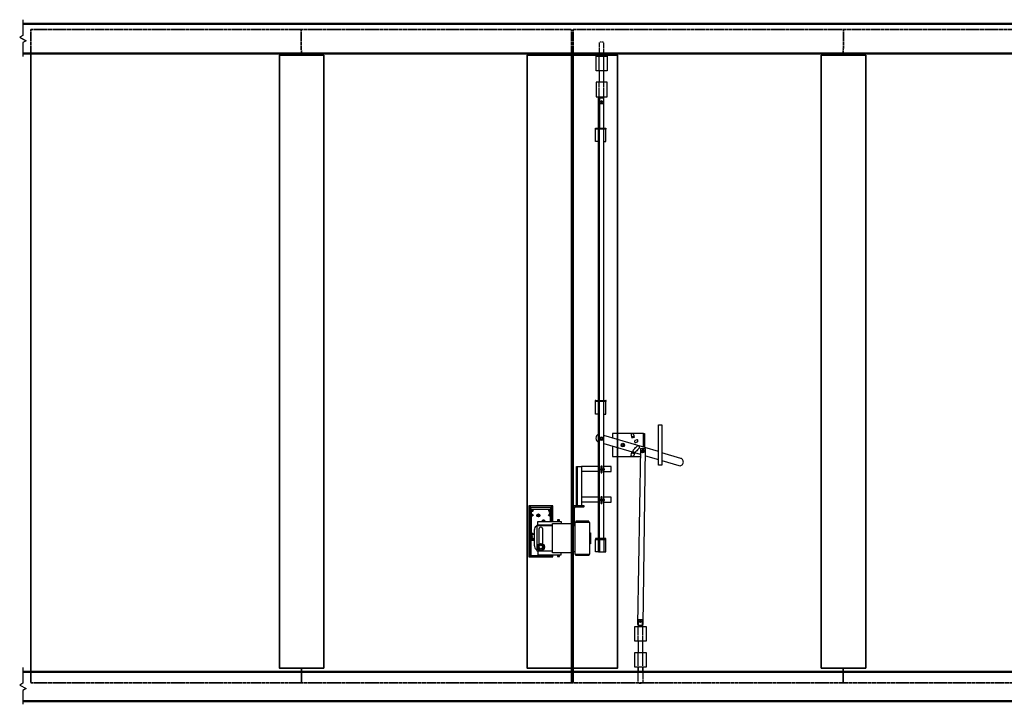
# Model space of a CAD drawing. Header units: inches. Extents: x -829 to 2226, y 10 to 4755.
# Tile 8 of 54: x 285 to 551, y 10 to 195. Entities that reach past the tile are written whole.
import ezdxf

# ---------------------------------------------------------------- set-up
doc = ezdxf.new("R2010")
doc.units = ezdxf.units.IN
doc.header["$LTSCALE"] = 0.5
doc.header["$MEASUREMENT"] = 0
doc.linetypes.add('DGN Style 2', pattern=[0.444281, 0.266568, -0.177712])
doc.linetypes.add('DGN Style 3', pattern=[0.621993, 0.444281, -0.177712])
doc.layers.add('G-ANNO-TEXT', color=7, linetype='Continuous', lineweight=35)
doc.layers.add('S-BEAM-PRIM', color=7, linetype='Continuous', lineweight=50)

msp = doc.modelspace()

# ---------------------------------------------------------------- linework, layer by layer
at = {"layer": 'G-ANNO-TEXT', "linetype": 'DGN Style 2'}
for p, q in [((288.09363, 192.03105), (434.12775, 192.03105)), ((288.09363, 185.53105), (288.09363, 192.03105)), ((361.1857, 185.53105), (361.11069, 192.03105)), ((434.12775, 185.53105), (434.12775, 192.03105)), ((434.60783, 192.03105), (580.64195, 192.03105)), ((434.60783, 185.53105), (434.60783, 192.03105)), ((507.54988, 185.53105), (507.62489, 192.03105)), ((288.09363, 18.52204), (288.09363, 15.52204)), ((361.1857, 18.52204), (361.1857, 15.52204)), ((434.12775, 18.52204), (434.12775, 15.52204)), ((434.60783, 18.52204), (434.60783, 15.52204)), ((507.54988, 18.52204), (507.54988, 15.52204))]:
    msp.add_line(p, q, dxfattribs=at)
at = {"layer": 'G-ANNO-TEXT', "linetype": 'DGN Style 3', "lineweight": 25}
for p, q in [((441.65534, 188.37156), (441.65534, 185.53105)), ((442.91002, 185.53105), (442.91002, 188.37156)), ((441.65534, 180.78878), (441.65534, 184.78675)), ((442.91002, 180.78878), (442.91002, 184.78675)), ((441.65534, 173.79233), (441.65534, 177.7903)), ((442.91002, 173.79233), (442.91002, 177.7903)), ((452.13982, 26.73738), (452.13982, 30.73535)), ((453.39451, 26.73738), (453.39451, 30.73535)), ((452.13982, 19.74093), (452.13982, 23.7389)), ((453.39451, 19.74093), (453.39451, 23.7389)), ((452.13982, 15.68154), (452.13982, 18.52204)), ((453.39451, 18.52204), (453.39451, 15.68154))]:
    msp.add_line(p, q, dxfattribs=at)
at = {"layer": 'G-ANNO-TEXT'}
for p, q in [((288.09363, 18.52204), (288.09363, 185.53105)), ((361.1857, 185.53105), (361.1857, 185.0519)), ((434.12775, 185.53105), (434.12775, 76.50925)), ((434.60783, 185.53105), (434.60783, 18.52204)), ((441.65534, 185.53105), (441.65534, 184.78675)), ((442.91002, 185.53105), (442.91002, 184.78675)), ((507.54988, 185.53105), (507.54988, 185.0519)), ((434.12775, 53.52545), (434.12775, 18.52204)), ((361.1857, 19.507), (361.1857, 18.52204)), ((452.13982, 18.52204), (452.13982, 19.74093)), ((453.39451, 18.52204), (453.39451, 19.74093)), ((507.54988, 19.507), (507.54988, 18.52204))]:
    msp.add_line(p, q, dxfattribs=at)
at = {"layer": 'G-ANNO-TEXT', "color": 1}
msp.add_line((452.16109, 31.0118), (453.35197, 31.0118), dxfattribs=at)
at = {"layer": 'G-ANNO-TEXT', "lineweight": 25, "ltscale": 1.06329, "elevation": 0, "flags": 128}
for points in [[(285.98825, 194.64186), (285.98825, 190.38277), (285.10639, 189.90792), (286.8701, 188.95823), (285.98825, 188.48338), (285.98825, 184.71587)], [(285.98825, 19.63285), (285.98825, 15.37376), (285.10639, 14.89892), (286.8701, 13.94922), (285.98825, 13.47438), (285.98825, 9.70686)]]:
    msp.add_lwpolyline(points, dxfattribs=at)
at = {"layer": 'G-ANNO-TEXT', "linetype": 'DGN Style 3', "lineweight": 25, "flags": 128}
for points in [[(441.65534, 188.37156), (441.97433, 188.63738), (442.59103, 188.63738), (442.91002, 188.37156)], [(452.13982, 15.68154), (452.45881, 15.41571), (453.07552, 15.41571), (453.39451, 15.68154)]]:
    msp.add_lwpolyline(points, dxfattribs=at)
at = {"layer": 'G-ANNO-TEXT', "lineweight": 25, "flags": 128}
for points in [[(443.27154, 185.53105), (443.27154, 185.40345), (441.27255, 185.40345), (441.27255, 185.53105)], [(441.65534, 180.78878), (441.65534, 177.7903)], [(442.91002, 177.7903), (442.91002, 180.78878)], [(441.43217, 165.32456), (441.43217, 173.79233), (441.47661, 173.79233), (441.52105, 173.79233), (441.5655, 173.79233), (441.58772, 173.79233), (441.63216, 173.79233), (441.6766, 173.79233), (441.6766, 165.32456)], [(441.65534, 173.79233), (441.65534, 173.51587), (441.6766, 173.51587), (441.6766, 172.006), (442.86749, 172.006), (442.86749, 173.51587), (442.91002, 173.51587), (442.91002, 173.79233)], [(442.85435, 165.32456), (442.85435, 173.43547), (442.80991, 173.43547), (442.76547, 173.43547), (442.72102, 173.43547), (442.6988, 173.43547), (442.65436, 173.43547), (441.83216, 173.43547), (441.78771, 173.43547), (441.74327, 173.43547), (441.72105, 173.43547), (441.6766, 173.43547)], [(441.43217, 91.74964), (441.43217, 165.0579), (440.60996, 165.0579), (440.60996, 165.10234), (440.60996, 165.14679), (440.60996, 165.23567), (440.60996, 165.28012), (440.60996, 165.32456), (443.43212, 165.32456), (443.43212, 165.28012), (443.43212, 165.23567), (443.43212, 165.14679), (443.43212, 165.10234), (443.43212, 165.0579), (441.63216, 165.0579), (441.58772, 165.0579), (441.52105, 165.0579), (441.43217, 165.0579)], [(441.43217, 161.70243), (440.60996, 161.70243), (440.60996, 161.74687), (440.60996, 161.79132), (440.60996, 161.8802), (440.60996, 161.92465), (440.60996, 161.96909), (440.60996, 164.68013), (440.60996, 164.76902), (440.60996, 164.81346), (440.60996, 164.90235), (440.60996, 164.94679), (440.60996, 164.99124), (440.60996, 165.03568), (440.60996, 165.0579)], [(441.6766, 91.74964), (441.6766, 165.0579)], [(442.85435, 161.70243), (443.43212, 161.70243), (443.43212, 161.74687), (443.43212, 161.79132), (443.43212, 161.8802), (443.43212, 161.92465), (443.43212, 161.96909), (443.43212, 164.68013), (443.43212, 164.76902), (443.43212, 164.81346), (443.43212, 164.90235), (443.43212, 164.94679), (443.43212, 164.99124), (443.43212, 165.03568), (443.43212, 165.0579)], [(442.85435, 91.74964), (442.85435, 165.0579)], [(441.43217, 54.50613), (441.43217, 91.5052), (440.60996, 91.5052), (440.60996, 91.54965), (440.60996, 91.59409), (440.60996, 91.68298), (440.60996, 91.7052), (440.60996, 91.74964), (443.43212, 91.74964), (443.43212, 91.7052), (443.43212, 91.68298), (443.43212, 91.59409), (443.43212, 91.54965), (443.43212, 91.5052), (441.63216, 91.5052), (441.58772, 91.5052), (441.52105, 91.5052), (441.43217, 91.5052)], [(441.43217, 88.12751), (440.60996, 88.12751), (440.60996, 88.17195), (440.60996, 88.2164), (440.60996, 88.30528), (440.60996, 88.34973), (440.60996, 88.39417), (440.60996, 91.10521), (440.60996, 91.1941), (440.60996, 91.23854), (440.60996, 91.32743), (440.60996, 91.37187), (440.60996, 91.41632), (440.60996, 91.46076), (440.60996, 91.5052)], [(441.6766, 54.50613), (441.6766, 91.5052)], [(442.85435, 54.50613), (442.85435, 91.5052)], [(442.85435, 88.12751), (443.43212, 88.12751), (443.43212, 88.17195), (443.43212, 88.2164), (443.43212, 88.30528), (443.43212, 88.34973), (443.43212, 88.39417), (443.43212, 91.10521), (443.43212, 91.1941), (443.43212, 91.23854), (443.43212, 91.32743), (443.43212, 91.37187), (443.43212, 91.41632), (443.43212, 91.46076), (443.43212, 91.5052)], [(450.80971, 82.83875), (445.18763, 82.83875), (445.18763, 81.63878)], [(453.63186, 79.12774), (453.63186, 82.83875), (450.8986, 82.83875), (450.23195, 82.66098), (450.23195, 82.61654), (450.23195, 82.57209), (450.23195, 82.52765), (450.23195, 82.48321), (450.34305, 82.061), (450.34305, 82.01655), (450.3875, 82.01655), (450.3875, 81.97211), (450.3875, 81.92767), (450.3875, 81.88322)], [(451.09859, 82.10544), (451.05415, 82.10544), (451.05415, 82.14988), (451.05415, 82.19433), (451.05415, 82.23877), (451.05415, 82.28321), (450.92082, 82.70542), (450.92082, 82.74987), (450.8986, 82.79431), (450.8986, 82.83875)], [(453.63186, 82.83875), (453.85408, 82.83875), (453.85408, 79.03885)], [(457.60954, 77.97221), (442.85435, 82.32766)], [(442.85435, 80.17215), (452.72077, 77.28334)], [(445.18763, 79.48328), (445.18763, 76.63891), (450.80971, 76.63891)], [(451.09859, 77.37222), (450.3875, 77.52778), (450.3875, 77.57222), (450.43194, 77.61666), (450.43194, 77.66111), (450.43194, 77.70555), (450.45416, 77.79444), (451.12081, 77.57222), (451.12081, 77.48333), (451.09859, 77.48333), (451.09859, 77.43889), (451.09859, 77.39445), (451.09859, 77.37222), (451.05415, 77.32778), (451.05415, 77.28334), (451.05415, 77.23889), (451.05415, 77.19445), (450.92082, 76.75002), (450.92082, 76.70557), (450.8986, 76.66113), (450.8986, 76.63891), (450.8986, 76.59447), (450.23195, 76.79446), (450.23195, 76.8389), (450.23195, 76.88335), (450.23195, 76.92779), (450.23195, 76.97223), (450.34305, 77.39445), (450.3875, 77.43889), (450.3875, 77.48333), (450.3875, 77.52778)], [(453.35197, 31.30055), (453.46308, 31.30055), (454.16518, 78.74997), (452.76522, 78.79441), (452.00554, 31.30055), (452.16109, 31.30055)], [(463.63161, 76.15003), (458.54285, 77.66111)], [(450.8986, 76.63891), (452.72077, 76.63891)], [(454.14296, 76.8389), (457.60954, 75.81671)], [(458.54285, 75.55005), (463.16496, 74.1723)], [(435.45454, 63.30591), (435.45454, 73.90564), (435.54342, 73.90564), (435.58787, 73.90564), (435.61009, 73.90564), (435.65453, 73.90564), (435.69898, 73.90564), (435.69898, 63.30591), (434.76567, 63.30591), (434.76567, 58.12826), (434.83233, 58.12826), (434.87677, 58.1727), (434.92122, 58.1727), (434.94344, 58.21715), (434.94344, 58.26159), (434.98788, 58.30603), (434.98788, 58.35048), (434.98788, 58.39492), (434.98788, 62.66148), (435.03233, 62.75037), (435.03233, 62.83925), (435.07677, 62.8837), (435.09899, 62.97258), (435.14343, 63.01703), (435.23232, 63.01703), (435.29899, 63.06147), (435.34343, 63.06147), (435.69898, 63.06147), (437.34338, 63.06147), (437.41004, 63.06147), (437.45449, 63.08369), (437.49893, 63.08369), (437.52115, 63.12814), (437.52115, 63.17258), (437.5656, 63.21702), (437.5656, 63.26147), (437.5656, 63.30591), (435.69898, 63.30591), (435.69898, 63.06147)], [(435.69898, 73.90564), (435.74342, 73.90564), (435.76564, 73.90564), (435.81008, 73.90564), (435.85453, 73.90564), (435.89897, 73.90564), (436.72117, 73.90564), (436.74339, 73.90564), (436.78784, 73.90564), (436.83228, 73.90564), (436.87672, 73.90564), (436.87672, 63.30591)], [(441.43217, 73.90564), (436.87672, 73.90564)], [(441.43217, 72.61679), (436.87672, 72.61679)], [(441.43217, 73.26122), (441.43217, 73.21677), (441.40994, 73.17233), (441.40994, 73.12789), (441.40994, 73.08344), (441.43217, 73.06122)], [(442.09882, 73.90564), (442.09882, 73.43899)], [(442.09882, 72.88345), (442.09882, 72.37235), (442.09882, 72.32791), (442.14326, 72.28346), (442.1877, 72.23902), (442.20992, 72.23902), (442.25437, 72.19458), (442.29881, 72.23902), (442.34325, 72.23902), (442.36548, 72.28346), (442.36548, 72.32791), (442.40992, 72.37235), (442.40992, 72.88345)], [(442.40992, 72.61679), (442.09882, 72.61679)], [(442.40992, 73.43899), (442.40992, 73.90564)], [(442.85435, 72.61679), (444.83208, 72.61679), (444.83208, 73.90564), (442.85435, 73.90564)], [(442.85435, 72.97233), (442.96546, 72.97233), (443.0099, 73.01678), (443.03213, 73.01678), (443.07657, 73.06122), (443.07657, 73.08344), (443.07657, 73.12789), (443.07657, 73.17233), (443.07657, 73.21677), (443.03213, 73.26122), (443.0099, 73.30566), (442.96546, 73.30566), (442.85435, 73.30566)], [(441.43217, 65.63918), (436.87672, 65.63918)], [(441.43217, 64.35033), (436.87672, 64.35033)], [(441.43217, 64.99476), (441.43217, 64.95031), (441.40994, 64.90587), (441.40994, 64.86143), (441.40994, 64.81698), (441.43217, 64.77254)], [(442.40992, 65.17253), (442.40992, 65.63918), (442.09882, 65.63918), (442.09882, 65.68363), (442.14326, 65.72807), (442.1877, 65.77251), (442.20992, 65.81696), (442.25437, 65.81696), (442.29881, 65.81696), (442.34325, 65.77251), (442.36548, 65.72807), (442.36548, 65.68363), (442.40992, 65.63918)], [(442.09882, 65.63918), (442.09882, 65.17253)], [(442.09882, 64.59477), (442.09882, 64.08367), (442.09882, 64.03922), (442.14326, 63.99478), (442.1877, 63.95034), (442.20992, 63.95034), (442.25437, 63.90589), (442.29881, 63.95034), (442.34325, 63.95034), (442.36548, 63.99478), (442.36548, 64.03922), (442.40992, 64.08367), (442.40992, 64.59477)], [(442.40992, 64.35033), (442.09882, 64.35033)], [(442.85435, 64.35033), (444.83208, 64.35033), (444.83208, 65.63918), (442.85435, 65.63918)], [(442.85435, 64.68365), (442.96546, 64.68365), (443.0099, 64.7281), (443.03213, 64.7281), (443.07657, 64.77254), (443.07657, 64.81698), (443.07657, 64.86143), (443.07657, 64.90587), (443.07657, 64.95031), (443.03213, 64.99476), (443.0099, 65.0392), (442.96546, 65.0392), (442.85435, 65.0392)], [(429.12091, 59.10171), (429.12091, 63.31234), (422.61357, 63.31234), (422.61357, 49.57463), (429.12091, 49.57463), (429.12091, 50.10628)], [(422.99636, 49.57463), (422.99636, 63.31234)], [(423.18775, 63.31234), (422.99636, 63.12095)], [(422.99636, 62.92955), (428.75939, 62.92955)], [(423.18775, 62.92955), (423.18775, 53.99792)], [(428.48293, 62.05766), (428.46167, 62.18525), (428.3766, 62.27031), (428.24901, 62.29158), (423.48547, 62.29158), (423.37914, 62.27031), (423.27281, 62.18525), (423.25155, 62.05766), (423.25155, 54.42323), (423.27281, 54.3169), (423.37914, 54.21058), (423.48547, 54.18931)], [(428.5042, 59.10171), (428.5042, 62.05766)], [(428.75939, 63.12095), (428.54673, 63.31234)], [(428.54673, 59.10171), (428.54673, 62.92955)], [(428.75939, 63.31234), (428.75939, 59.10171)], [(429.05711, 58.10222), (425.01661, 58.10222), (425.01661, 59.10171), (431.37508, 59.10171), (431.37508, 58.59133)], [(426.93053, 59.10171), (426.888, 59.2293), (426.78167, 59.3569), (426.65407, 59.4207), (426.48395, 59.4207), (426.35635, 59.3569), (426.25002, 59.2293), (426.20749, 59.10171)], [(426.71787, 59.10171), (426.73914, 59.20804), (426.69661, 59.2931), (426.61154, 59.3569), (426.52648, 59.3569), (426.44142, 59.2931), (426.39888, 59.20804), (426.42015, 59.10171)], [(430.97103, 59.18677), (430.29053, 59.18677), (430.29053, 59.10171)], [(430.90723, 59.18677), (430.90723, 59.54829), (430.88597, 59.56956), (430.37559, 59.56956), (430.35432, 59.54829), (430.35432, 59.18677)], [(430.90723, 59.54829), (430.35432, 59.54829)], [(430.97103, 59.10171), (430.97103, 59.18677), (430.97103, 59.10171)], [(438.80868, 58.80399), (438.80868, 59.16551), (435.32108, 59.16551), (435.32108, 58.80399)], [(424.84648, 51.27589), (424.61256, 51.48855), (424.44243, 51.74374), (424.29357, 52.0202), (424.20851, 52.31792), (424.18724, 52.61564), (424.18724, 56.805), (424.22977, 57.14526), (424.3361, 57.48551), (424.50623, 57.78323), (424.74015, 58.03842), (425.01661, 58.25108)], [(429.05711, 51.10577), (424.84648, 51.10577), (424.84648, 58.01715), (429.05711, 58.01715)], [(426.39888, 53.04096), (426.39888, 57.03893)], [(427.03686, 57.99589), (426.9518, 58.08095)], [(428.5042, 58.01715), (428.5042, 58.10222)], [(428.75939, 58.10222), (428.75939, 58.01715)], [(434.05457, 58.01715), (435.0659, 58.01715)], [(435.0659, 58.01715), (434.57678, 58.01715)], [(439.06387, 56.03943), (439.31906, 56.03943), (439.31906, 53.06222), (439.06387, 53.06222)], [(424.18724, 53.93412), (423.35788, 53.93412), (422.99636, 53.93412)], [(424.18724, 53.99792), (423.10269, 53.99792), (423.10269, 53.93412)], [(423.25155, 49.93615), (423.25155, 53.93412)], [(423.48547, 54.16804), (424.18724, 54.16804)], [(441.6766, 54.26169), (441.6766, 50.81733), (441.63216, 50.81733), (441.58772, 50.81733), (441.5655, 50.81733), (441.52105, 50.81733), (441.47661, 50.81733), (441.43217, 50.81733), (441.43217, 54.26169), (441.52105, 54.26169), (441.58772, 54.26169), (441.63216, 54.26169), (443.43212, 54.26169), (443.43212, 54.30613), (443.43212, 54.35058), (443.43212, 54.43946), (443.43212, 54.46169), (443.43212, 54.50613), (440.60996, 54.50613), (440.60996, 54.46169), (440.60996, 54.43946), (440.60996, 54.35058), (440.60996, 54.30613), (440.60996, 54.26169), (441.43217, 54.26169)], [(441.43217, 50.884), (440.60996, 50.884), (440.60996, 50.92844), (440.60996, 50.97288), (440.60996, 51.06177), (440.60996, 51.10621), (440.60996, 51.15066), (440.60996, 53.8617), (440.60996, 53.95059), (440.60996, 53.99503), (440.60996, 54.08392), (440.60996, 54.12836), (440.60996, 54.1728), (440.60996, 54.21725), (440.60996, 54.26169)], [(442.85435, 54.26169), (442.85435, 50.81733), (442.80991, 50.81733), (442.76547, 50.81733), (442.72102, 50.81733), (442.6988, 50.81733), (442.65436, 50.81733), (441.83216, 50.81733), (441.78771, 50.81733), (441.74327, 50.81733), (441.72105, 50.81733), (441.6766, 50.81733)], [(442.85435, 50.884), (443.43212, 50.884), (443.43212, 50.92844), (443.43212, 50.97288), (443.43212, 51.06177), (443.43212, 51.10621), (443.43212, 51.15066), (443.43212, 53.8617), (443.43212, 53.95059), (443.43212, 53.99503), (443.43212, 54.08392), (443.43212, 54.12836), (443.43212, 54.1728), (443.43212, 54.21725), (443.43212, 54.26169)], [(425.01661, 51.10577), (425.01661, 50.10628), (431.37508, 50.10628), (431.37508, 50.59539)], [(425.44192, 52.80703), (425.2718, 52.63691), (425.16547, 52.44551), (425.12294, 52.21159)], [(425.12294, 52.12653), (425.18673, 51.91387), (425.29306, 51.70121), (425.48446, 51.55235)], [(426.18623, 52.87083), (425.97357, 52.93463), (425.73964, 52.91336), (425.50572, 52.84956)], [(425.54825, 51.50982), (425.76091, 51.44602), (425.99483, 51.46729), (426.22876, 51.53108)], [(426.61154, 52.25412), (426.54775, 52.46678), (426.44142, 52.67944), (426.25002, 52.8283)], [(426.29256, 51.57362), (426.46268, 51.74374), (426.56901, 51.93513), (426.61154, 52.16906)], [(435.0659, 50.86178), (434.05457, 50.86178)], [(422.99636, 49.93615), (428.75939, 49.93615)], [(422.99636, 49.76602), (423.18775, 49.57463)], [(427.7599, 49.93615), (427.7599, 50.10628)], [(428.5042, 49.93615), (428.5042, 50.10628)], [(428.54673, 49.57463), (428.75939, 49.76602)], [(428.75939, 50.10628), (428.75939, 49.57463)], [(430.29053, 50.10628), (430.29053, 49.99995), (430.97103, 49.99995), (430.97103, 50.10628), (430.97103, 49.99995), (430.9923, 49.99995)], [(430.35432, 49.99995), (430.35432, 49.65969), (430.37559, 49.63843), (430.88597, 49.63843), (430.90723, 49.65969), (430.90723, 49.99995)], [(430.35432, 49.65969), (430.90723, 49.65969)], [(438.80868, 50.29767), (438.80868, 49.93615), (435.32108, 49.93615), (435.32108, 50.29767)], [(453.39451, 30.73535), (453.39451, 31.0118), (453.35197, 31.0118), (453.35197, 32.50041), (452.16109, 32.50041), (452.16109, 31.0118), (452.13982, 31.0118), (452.13982, 30.73535)], [(452.13982, 26.73738), (452.13982, 23.7389)], [(453.39451, 23.7389), (453.39451, 26.73738)], [(451.75704, 18.52204), (451.75704, 18.64964), (453.75602, 18.64964), (453.75602, 18.52204)]]:
    msp.add_lwpolyline(points, dxfattribs=at)
for points in [[(442.50597, 172.45258), (442.4847, 172.55891), (442.39964, 172.64397), (442.29331, 172.68651), (442.18698, 172.66524), (442.10192, 172.60144), (442.03812, 172.51638), (442.03812, 172.38879), (442.10192, 172.30372), (442.18698, 172.23992), (442.29331, 172.21866), (442.39964, 172.26119), (442.4847, 172.34625)], [(458.54285, 75.59449), (458.54285, 75.41672), (458.54285, 75.28339), (458.54285, 75.17228), (458.54285, 75.03895), (458.54285, 74.90562), (458.54285, 74.77229), (458.54285, 74.6834), (458.54285, 74.55007), (458.54285, 74.48341), (458.54285, 74.43896), (458.54285, 74.39452), (458.54285, 74.35008), (458.54285, 74.30563), (457.60954, 74.30563), (457.60954, 74.35008), (457.60954, 74.39452), (457.60954, 74.43896), (457.60954, 74.48341), (457.60954, 74.55007), (457.60954, 74.6834), (457.60954, 74.77229), (457.60954, 74.90562), (457.60954, 75.03895), (457.60954, 75.17228), (457.60954, 75.28339), (457.60954, 75.41672), (457.60954, 75.59449), (457.60954, 83.86095), (457.60954, 83.99428), (457.60954, 84.17205), (457.60954, 84.30538), (457.60954, 84.43871), (457.60954, 84.54982), (457.60954, 84.68315), (457.60954, 84.77204), (457.60954, 84.86093), (457.60954, 84.94981), (457.60954, 85.0387), (457.60954, 85.08314), (457.60954, 85.12759), (457.60954, 85.17203), (458.54285, 85.17203), (458.54285, 85.12759), (458.54285, 85.08314), (458.54285, 85.0387), (458.54285, 84.94981), (458.54285, 84.86093), (458.54285, 84.77204), (458.54285, 84.68315), (458.54285, 84.54982), (458.54285, 84.43871), (458.54285, 84.30538), (458.54285, 84.17205), (458.54285, 83.99428), (458.54285, 83.86095)], [(451.09859, 82.10544), (450.3875, 81.88322), (450.3875, 81.83878), (450.43194, 81.83878), (450.43194, 81.79434), (450.43194, 81.74989), (450.45416, 81.68323), (451.12081, 81.83878), (451.12081, 81.92767), (451.09859, 81.97211), (451.09859, 82.01655), (451.09859, 82.061)], [(451.89857, 80.59437), (451.98746, 80.63881), (452.0319, 80.68325), (452.05412, 80.7277), (452.09857, 80.77214), (452.09857, 80.86103), (452.09857, 80.90547), (452.09857, 80.97213), (452.05412, 81.01658), (452.0319, 81.06102), (451.98746, 81.10546), (451.89857, 81.10546), (451.87635, 81.14991), (451.78746, 81.10546), (451.32081, 80.97213), (451.27636, 80.97213), (451.25414, 80.94991), (451.2097, 80.90547), (451.16526, 80.81658), (451.16526, 80.77214), (451.16526, 80.68325), (451.16526, 80.63881), (451.2097, 80.54992), (451.25414, 80.50548), (451.27636, 80.46104), (451.36525, 80.46104), (451.40969, 80.46104), (451.47636, 80.46104)], [(450.85415, 77.88332), (450.8986, 77.83888), (450.92082, 77.79444), (451.0097, 77.74999), (451.09859, 77.74999), (451.16526, 77.74999), (451.25414, 77.79444), (451.27636, 77.79444), (451.36525, 77.83888), (452.38745, 78.86108), (452.45411, 78.90552), (452.49856, 78.94996), (452.49856, 79.03885), (452.543, 79.12774), (452.49856, 79.21662), (452.49856, 79.30551), (452.45411, 79.34995), (452.40967, 79.43884), (452.38745, 79.48328), (452.29856, 79.52773), (452.25412, 79.54995), (452.18745, 79.54995), (452.09857, 79.54995), (452.0319, 79.52773), (451.98746, 79.52773), (451.89857, 79.48328), (450.85415, 78.43886), (450.80971, 78.39442), (450.76527, 78.34998), (450.76527, 78.26109), (450.74304, 78.1722), (450.74304, 78.10554), (450.76527, 78.01665), (450.76527, 77.97221)], [(442.54325, 73.12789), (442.54325, 73.21677), (442.49881, 73.26122), (442.49881, 73.3501), (442.40992, 73.39455), (442.36548, 73.43899), (442.34325, 73.43899), (442.25437, 73.48343), (442.1877, 73.48343), (442.14326, 73.43899), (442.05437, 73.39455), (442.03215, 73.3501), (441.98771, 73.30566), (441.98771, 73.26122), (441.94326, 73.17233), (441.94326, 73.08344), (441.98771, 73.06122), (441.98771, 72.97233), (442.03215, 72.92789), (442.05437, 72.88345), (442.14326, 72.839), (442.1877, 72.839), (442.25437, 72.839), (442.34325, 72.839), (442.36548, 72.88345), (442.40992, 72.88345), (442.49881, 72.97233), (442.49881, 73.01678), (442.54325, 73.08344)], [(442.14326, 72.97233), (442.09882, 72.97233), (442.05437, 73.01678), (442.05437, 73.06122), (442.05437, 73.08344), (442.03215, 73.08344), (442.03215, 73.12789), (442.03215, 73.17233), (442.05437, 73.21677), (442.05437, 73.26122), (442.09882, 73.30566), (442.14326, 73.3501), (442.1877, 73.3501), (442.20992, 73.3501), (442.25437, 73.3501), (442.29881, 73.3501), (442.34325, 73.3501), (442.25437, 73.39455), (442.14326, 73.3501), (442.03215, 73.26122), (442.03215, 73.12789), (442.03215, 73.08344), (442.03215, 73.01678), (442.14326, 72.97233), (442.1877, 72.92789), (442.20992, 72.92789), (442.25437, 72.92789), (442.29881, 72.92789), (442.34325, 72.92789), (442.34325, 72.97233), (442.36548, 72.97233), (442.40992, 73.01678), (442.40992, 73.06122), (442.45436, 73.08344), (442.45436, 73.12789), (442.45436, 73.26122), (442.34325, 73.3501), (442.36548, 73.30566), (442.40992, 73.26122), (442.40992, 73.21677), (442.45436, 73.21677), (442.45436, 73.17233), (442.45436, 73.12789), (442.45436, 73.08344), (442.45436, 73.01678), (442.34325, 72.97233), (442.25437, 72.88345)], [(442.09882, 73.90564), (442.09882, 73.95009), (442.14326, 73.99453), (442.1877, 74.03897), (442.20992, 74.08342), (442.25437, 74.08342), (442.29881, 74.08342), (442.34325, 74.03897), (442.36548, 73.99453), (442.36548, 73.95009), (442.40992, 73.90564)], [(442.54325, 64.86143), (442.54325, 64.95031), (442.49881, 64.99476), (442.49881, 65.08364), (442.40992, 65.12809), (442.36548, 65.17253), (442.34325, 65.17253), (442.25437, 65.19475), (442.1877, 65.19475), (442.14326, 65.17253), (442.05437, 65.12809), (442.03215, 65.08364), (441.98771, 65.0392), (441.98771, 64.99476), (441.94326, 64.90587), (441.94326, 64.81698), (441.98771, 64.77254), (441.98771, 64.68365), (442.03215, 64.63921), (442.05437, 64.59477), (442.14326, 64.55032), (442.1877, 64.55032), (442.25437, 64.55032), (442.34325, 64.55032), (442.36548, 64.59477), (442.40992, 64.59477), (442.49881, 64.68365), (442.49881, 64.7281), (442.54325, 64.81698)], [(442.03215, 64.86143), (442.03215, 64.90587), (442.05437, 64.95031), (442.05437, 64.99476), (442.09882, 65.0392), (442.14326, 65.08364), (442.03215, 64.99476)], [(442.03215, 64.7281), (442.03215, 64.81698), (442.03215, 64.86143), (442.03215, 64.81698), (442.05437, 64.81698), (442.05437, 64.77254), (442.05437, 64.7281), (442.09882, 64.68365), (442.14326, 64.68365)], [(442.14326, 65.08364), (442.1877, 65.08364), (442.20992, 65.08364), (442.25437, 65.08364), (442.29881, 65.08364), (442.34325, 65.08364), (442.25437, 65.12809)], [(442.25437, 64.59477), (442.34325, 64.68365), (442.34325, 64.63921), (442.29881, 64.63921), (442.25437, 64.63921), (442.20992, 64.63921), (442.1877, 64.63921), (442.14326, 64.68365)], [(442.45436, 64.99476), (442.34325, 65.08364), (442.36548, 65.0392), (442.40992, 64.99476), (442.40992, 64.95031), (442.45436, 64.95031), (442.45436, 64.90587), (442.45436, 64.86143), (442.45436, 64.81698), (442.40992, 64.77254), (442.40992, 64.7281), (442.36548, 64.68365), (442.34325, 64.68365), (442.45436, 64.7281), (442.45436, 64.81698), (442.45436, 64.86143)], [(423.74066, 61.99386), (423.71939, 62.07892), (423.63433, 62.14272), (423.54927, 62.16398), (423.4642, 62.12145), (423.40041, 62.03639), (423.40041, 61.95133), (423.4642, 61.86626), (423.54927, 61.82373), (423.63433, 61.845), (423.71939, 61.90879)], [(423.67686, 61.99386), (423.61306, 62.07892), (423.50674, 62.07892), (423.4642, 61.97259), (423.528, 61.88753), (423.63433, 61.90879)], [(428.35534, 61.99386), (428.33407, 62.07892), (428.24901, 62.14272), (428.16395, 62.16398), (428.07888, 62.12145), (428.01509, 62.03639), (428.01509, 61.95133), (428.07888, 61.86626), (428.16395, 61.82373), (428.24901, 61.845), (428.33407, 61.90879)], [(428.24901, 62.07892), (428.14268, 62.10019), (428.07888, 62.01512), (428.12141, 61.90879), (428.22774, 61.88753), (428.29154, 61.97259)], [(428.27028, 61.39842), (428.24901, 61.46221), (428.18521, 61.48348), (428.12141, 61.46221), (428.10015, 61.39842), (428.12141, 61.33462), (428.18521, 61.31335), (428.24901, 61.33462)], [(428.27028, 61.39842), (428.24901, 61.46221), (428.18521, 61.48348), (428.12141, 61.46221), (428.10015, 61.39842), (428.12141, 61.33462), (428.18521, 61.31335), (428.24901, 61.33462)], [(423.74066, 60.80297), (423.71939, 60.88804), (423.63433, 60.95183), (423.54927, 60.9731), (423.4642, 60.93057), (423.40041, 60.8455), (423.40041, 60.76044), (423.4642, 60.67538), (423.54927, 60.63285), (423.63433, 60.65411), (423.71939, 60.71791)], [(423.67686, 60.82424), (423.5918, 60.9093), (423.48547, 60.88804), (423.4642, 60.78171), (423.528, 60.69664), (423.63433, 60.71791)], [(425.35686, 60.8455), (425.33559, 60.93057), (425.25053, 60.99437), (425.16547, 61.01563), (425.08041, 60.9731), (425.01661, 60.88804), (425.01661, 60.80297), (425.08041, 60.71791), (425.16547, 60.67538), (425.25053, 60.69664), (425.33559, 60.76044)], [(426.16496, 59.10171), (426.20749, 59.2293), (426.29256, 59.3569), (426.42015, 59.44196), (426.56901, 59.46323), (426.71787, 59.44196), (426.84547, 59.3569), (426.93053, 59.2293), (426.97306, 59.10171), (426.93053, 59.2293), (426.84547, 59.3569), (426.71787, 59.44196), (426.56901, 59.46323), (426.42015, 59.44196), (426.29256, 59.3569), (426.20749, 59.2293)], [(428.35534, 60.80297), (428.33407, 60.88804), (428.24901, 60.95183), (428.16395, 60.9731), (428.07888, 60.93057), (428.01509, 60.8455), (428.01509, 60.76044), (428.07888, 60.67538), (428.16395, 60.63285), (428.24901, 60.65411), (428.33407, 60.71791)], [(428.29154, 60.82424), (428.22774, 60.9093), (428.12141, 60.88804), (428.07888, 60.78171), (428.14268, 60.69664), (428.24901, 60.71791)], [(423.74066, 55.67792), (423.71939, 55.76298), (423.63433, 55.82678), (423.54927, 55.84804), (423.4642, 55.80551), (423.40041, 55.72045), (423.40041, 55.63538), (423.4642, 55.55032), (423.54927, 55.50779), (423.63433, 55.52905), (423.71939, 55.59285)], [(423.74066, 54.48703), (423.71939, 54.57209), (423.63433, 54.63589), (423.54927, 54.65716), (423.4642, 54.61463), (423.40041, 54.52956), (423.40041, 54.4445), (423.4642, 54.35944), (423.54927, 54.3169), (423.63433, 54.33817), (423.71939, 54.40197)], [(423.61306, 55.78424), (423.50674, 55.78424), (423.4642, 55.67792), (423.50674, 55.59285), (423.61306, 55.59285), (423.67686, 55.67792)], [(423.67686, 54.5083), (423.63433, 54.40197), (423.528, 54.40197), (423.4642, 54.48703), (423.50674, 54.57209), (423.61306, 54.59336)], [(423.6556, 55.08247), (423.63433, 55.14627), (423.57053, 55.16754), (423.50674, 55.14627), (423.48547, 55.08247), (423.50674, 55.01868), (423.57053, 54.99741), (423.63433, 55.01868)], [(423.6556, 55.08247), (423.63433, 55.14627), (423.57053, 55.16754), (423.50674, 55.14627), (423.48547, 55.08247), (423.50674, 55.01868), (423.57053, 54.99741), (423.63433, 55.01868)], [(426.63281, 51.78627), (426.61154, 52.63691), (425.84597, 53.06222), (425.12294, 52.59437), (425.1442, 51.74374), (425.88851, 51.31843)], [(452.99046, 32.07509), (452.96919, 32.18142), (452.88413, 32.26648), (452.7778, 32.30902), (452.67147, 32.28775), (452.58641, 32.22395), (452.52261, 32.13889), (452.52261, 32.0113), (452.58641, 31.92623), (452.67147, 31.86243), (452.7778, 31.84117), (452.88413, 31.8837), (452.96919, 31.96876)]]:
    msp.add_lwpolyline(points, close=True, dxfattribs=at)
at = {"layer": 'G-ANNO-TEXT', "color": 1, "lineweight": 25, "flags": 128}
for points in [[(442.49419, 81.43789), (442.47293, 81.56548), (442.38787, 81.65054), (442.26027, 81.69308), (442.15394, 81.67181), (442.04761, 81.60801), (441.98382, 81.50168), (441.98382, 81.37409), (442.04761, 81.26776), (442.15394, 81.20396), (442.26027, 81.1827), (442.38787, 81.22523), (442.47293, 81.31029)], [(448.26383, 79.72082), (448.24256, 79.84841), (448.1575, 79.93348), (448.02991, 79.97601), (447.92358, 79.95474), (447.81725, 79.89094), (447.75345, 79.78462), (447.75345, 79.65702), (447.81725, 79.55069), (447.92358, 79.48689), (448.02991, 79.46563), (448.1575, 79.50816), (448.24256, 79.59322)], [(453.69638, 78.11485), (453.67511, 78.24245), (453.59005, 78.32751), (453.46245, 78.37004), (453.35612, 78.34878), (453.24979, 78.28498), (453.186, 78.17865), (453.186, 78.05105), (453.24979, 77.94473), (453.35612, 77.88093), (453.46245, 77.85966), (453.59005, 77.90219), (453.67511, 77.98726)]]:
    msp.add_lwpolyline(points, close=True, dxfattribs=at)
at = {"layer": 'G-ANNO-TEXT', "lineweight": 25, "flags": 128}
msp.add_lwpolyline([(426.37762, 57.03893, 1.013985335), (425.35686, 57.03893), (425.35686, 53.04096)], format="xyb", dxfattribs=at)
at = {"layer": 'G-ANNO-TEXT', "linetype": 'DGN Style 2', "flags": 128}
msp.add_lwpolyline([(288.09363, 15.52204), (434.12775, 15.52204), (434.60783, 15.52204), (580.64195, 15.52204)], dxfattribs=at)
at = {"layer": 'G-ANNO-TEXT', "lineweight": 25}
for centre, radius in [((442.26779, 172.45258), 0.21691), ((423.57135, 61.99386), 0.19057), ((423.56699, 61.99031), 0.15245), ((428.18603, 61.99386), 0.19057), ((428.18167, 61.99031), 0.15245), ((423.56628, 60.80297), 0.21691), ((423.56699, 60.79943), 0.15245), ((425.19205, 60.71791), 0.39873), ((425.19205, 60.71791), 0.39873), ((425.18699, 60.71765), 0.36126), ((428.18096, 60.80297), 0.21691), ((428.18167, 60.79943), 0.15245), ((423.56628, 55.67792), 0.21691), ((423.57135, 54.48703), 0.19057), ((423.56699, 55.67437), 0.15245), ((423.56699, 54.48349), 0.15245), ((425.86691, 52.18859), 0.97855), ((425.86886, 52.18891), 0.4875), ((425.86788, 52.19032), 0.4672), ((452.75228, 32.07509), 0.21691)]:
    msp.add_circle(centre, radius, dxfattribs=at)
at = {"layer": 'G-ANNO-TEXT', "color": 1, "lineweight": 25}
for centre in [(442.24062, 81.43648), (448.01026, 79.71941), (453.4428, 78.11344)]:
    msp.add_circle(centre, 0.4875, dxfattribs=at)
for start, end in [(97.6391248, 172.3608752), (279.7633552, 350.2366448)]:
    msp.add_arc((451.60292, 78.63965), 0.4875, start, end, dxfattribs=at)
at = {"layer": 'G-ANNO-TEXT', "lineweight": 25}
msp.add_arc((463.14635, 75.15787), 1.20579, 346.8426984, 25.8376851, dxfattribs=at)
for points in [[(440.60996, 91.81631), (440.58774, 91.81631), (440.56552, 91.79409), (440.56552, 91.74964)], [(440.56552, 91.74964), (440.56552, 91.72742), (440.58774, 91.7052), (440.60996, 91.7052)], [(440.67663, 91.74964), (440.67663, 91.79409), (440.65441, 91.81631), (440.60996, 91.81631)], [(440.60996, 91.7052), (440.65441, 91.7052), (440.67663, 91.72742), (440.67663, 91.74964)], [(443.43212, 91.81631), (443.40989, 91.81631), (443.38767, 91.79409), (443.38767, 91.74964)], [(443.38767, 91.74964), (443.38767, 91.72742), (443.40989, 91.7052), (443.43212, 91.7052)], [(443.47656, 91.74964), (443.47656, 91.79409), (443.45434, 91.81631), (443.43212, 91.81631)], [(443.43212, 91.7052), (443.45434, 91.7052), (443.47656, 91.72742), (443.47656, 91.74964)], [(441.43217, 82.61654), (441.00995, 82.50543), (440.72107, 82.08322), (440.72107, 81.61656)], [(440.72107, 81.61656), (440.72107, 81.12769), (441.00995, 80.70547), (441.43217, 80.59437)], [(464.2316, 75.68338), (464.09827, 75.92782), (463.87605, 76.10559), (463.63161, 76.15003)], [(463.87605, 74.26119), (464.09827, 74.39452), (464.25382, 74.61674), (464.32048, 74.8834)], [(463.16496, 74.1723), (463.40939, 74.08342), (463.65383, 74.12786), (463.87605, 74.26119)]]:
    msp.add_open_spline(points, degree=3, dxfattribs=at)
at = {"layer": 'G-ANNO-TEXT'}
for points in [[(367.2467, 19.507), (355.24472, 19.507), (355.24472, 185.0519), (367.2467, 185.0519)], [(434.12775, 19.507), (422.12577, 19.507), (422.12577, 185.0519), (434.12775, 185.0519)], [(434.60783, 19.507), (446.60981, 19.507), (446.60981, 185.0519), (434.60783, 185.0519)], [(513.61088, 19.507), (501.6089, 19.507), (501.6089, 185.0519), (513.61088, 185.0519)]]:
    msp.add_3dface(points, dxfattribs=at)
at = {"layer": 'G-ANNO-TEXT', "lineweight": 25}
for points in [[(440.78344, 180.78878), (440.78344, 184.78675), (443.78192, 184.78675), (443.78192, 180.78878)], [(440.78344, 173.79233), (443.78192, 173.79233), (443.78192, 177.7903), (440.78344, 177.7903)], [(434.05457, 58.59133), (434.05457, 50.59539), (429.05711, 50.59539), (429.05711, 58.59133)], [(435.0659, 58.80399), (435.0659, 50.29767), (439.06387, 50.29767), (439.06387, 58.80399)], [(454.2664, 30.73535), (454.2664, 26.73738), (451.26793, 26.73738), (451.26793, 30.73535)], [(454.2664, 23.7389), (454.2664, 19.74093), (451.26793, 19.74093), (451.26793, 23.7389)]]:
    msp.add_3dface(points, dxfattribs=at)
at = {"layer": 'S-BEAM-PRIM'}
for p, q in [((285.98825, 193.53105), (583.2698, 193.53105)), ((285.98825, 185.53105), (583.2698, 185.53105)), ((285.98825, 18.52204), (583.2698, 18.52204)), ((285.98825, 10.52204), (583.2698, 10.52204))]:
    msp.add_line(p, q, dxfattribs=at)

doc.saveas('drawing.dxf')
